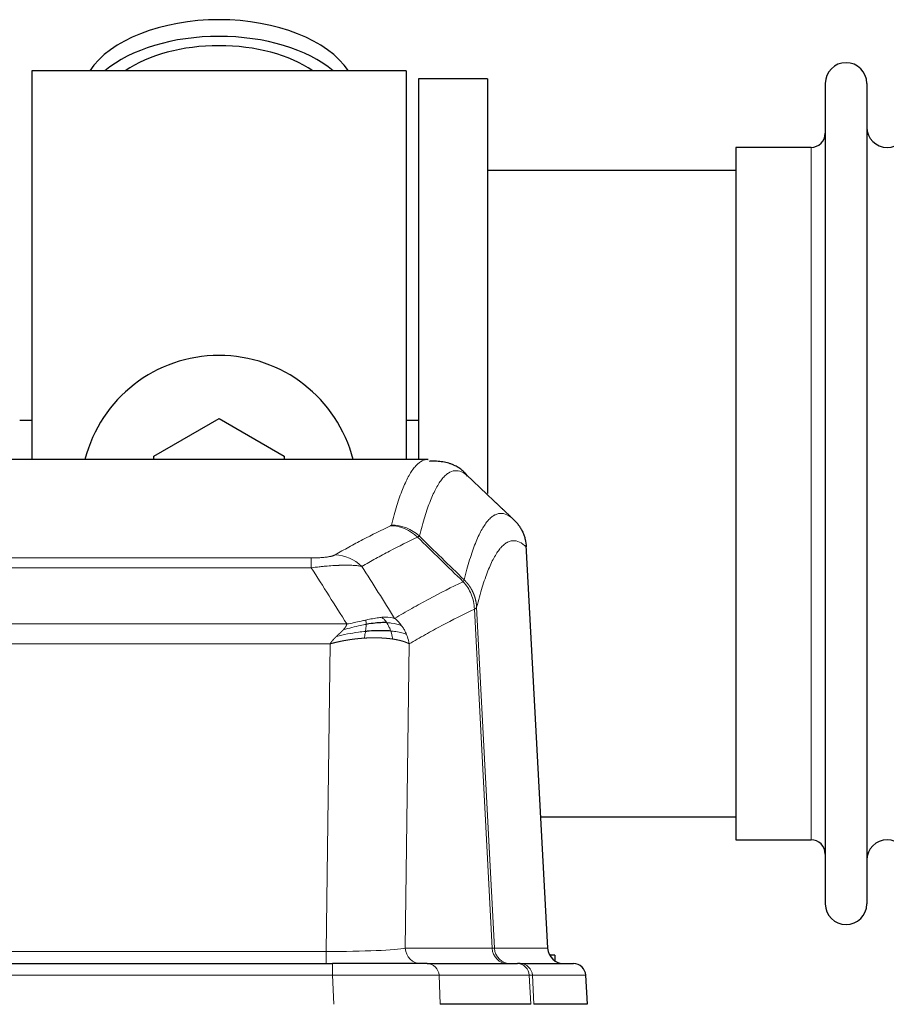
# Model space of a CAD drawing. Header units: inches. Extents: x 0 to 20790, y -12 to 14700.
# Tile 84 of 191: x 3133 to 3346, y 11969 to 12211. Entities that reach past the tile are written whole.
import ezdxf

# ---------------------------------------------------------------- set-up
doc = ezdxf.new("R2010")
doc.units = ezdxf.units.IN
doc.layers.add('1', color=7, linetype='Continuous', true_color=0xffffff)

msp = doc.modelspace()

# ---------------------------------------------------------------- linework, layer by layer
at = {"layer": '1', "color": 2, "linetype": 'Continuous', "lineweight": 25}
for p, q in [((3135.547, 12198.577), (3135.547, 12102.978)), ((3227.547, 12198.577), (3135.547, 12198.577)), ((3227.547, 12198.577), (3227.547, 12102.978)), ((3230.547, 12196.577), (3230.547, 12102.98)), ((3247.547, 12196.577), (3230.547, 12196.577)), ((3247.547, 12196.577), (3247.547, 12094.577)), ((3330.547, 12195.477), (3330.547, 11993.677)), ((3340.747, 12195.477), (3340.747, 11993.677)), ((3308.547, 12179.727), (3308.547, 12009.427)), ((3327.047, 12179.727), (3308.547, 12179.727)), ((3308.552, 12174.077), (3247.547, 12174.077)), ((3135.597, 12112.6), (3132.567, 12112.6)), ((3165.547, 12103.815), (3181.547, 12113.053)), ((3181.547, 12113.053), (3197.547, 12103.815)), ((3230.554, 12112.6), (3227.593, 12112.6)), ((3232.98, 12102.972), (2970.112, 12102.972)), ((3165.547, 12102.972), (3165.547, 12103.815)), ((3197.547, 12103.815), (3197.547, 12102.972)), ((3232.894, 12102.972), (3232.986, 12102.971)), ((3262.322, 11982.76), (3257.051, 12081.897)), ((3260.608, 12015.077), (3308.552, 12015.077)), ((3308.547, 12009.427), (3327.047, 12009.427)), ((3264.047, 11981.077), (3262.781, 11981.077)), ((3264.047, 11981.077), (3264.047, 11979.67)), ((2993.636, 11978.972), (3209.457, 11978.972)), ((3232.712, 11978.972), (3209.457, 11978.972)), ((3232.712, 11978.972), (3254.886, 11978.972)), ((3255.583, 11978.972), (3254.886, 11978.972)), ((3255.583, 11978.972), (3268.694, 11978.972)), ((3272.085, 11968.972), (3271.704, 11976.132)), ((3258.166, 11968.972), (3235.912, 11968.972)), ((3272.068, 11968.972), (3258.951, 11968.972))]:
    msp.add_line(p, q, dxfattribs=at)
at = {"layer": '1', "color": 110, "linetype": 'Continuous', "lineweight": 13}
for p, q in [((3327.047, 12179.727), (3327.047, 12009.427)), ((3262.31, 11982.763), (3257.062, 12081.458)), ((2998.875, 12078.765), (3204.218, 12078.765)), ((3204.218, 12076.349), (3204.218, 12078.765)), ((3204.218, 12076.349), (2998.875, 12076.349)), ((3248.663, 11982.763), (3244.311, 12066.155)), ((3244.867, 12066.632), (3249.244, 11982.763)), ((2990.144, 12062.519), (3212.949, 12062.519)), ((3208.836, 12057.62), (2994.257, 12057.62)), ((3207.868, 11981.937), (3208.836, 12057.62)), ((3228.268, 12057.61), (3227.311, 11982.763)), ((2995.225, 11981.937), (3207.868, 11981.937)), ((3207.868, 11978.972), (3207.868, 11981.937)), ((3227.311, 11982.763), (3248.663, 11982.763)), ((3249.244, 11982.763), (3262.31, 11982.763)), ((3209.457, 11978.972), (3209.457, 11976.129)), ((3209.457, 11976.129), (2993.636, 11976.129)), ((3209.75, 11968.972), (3209.457, 11976.129)), ((3257.793, 11976.129), (3235.619, 11976.129)), ((3235.619, 11976.129), (3235.912, 11968.972)), ((3258.166, 11968.972), (3257.793, 11976.129)), ((3258.577, 11976.129), (3258.951, 11968.972)), ((3271.688, 11976.129), (3258.577, 11976.129)), ((3272.068, 11968.972), (3271.688, 11976.129))]:
    msp.add_line(p, q, dxfattribs=at)
at = {"layer": '1', "color": 2, "linetype": 'Continuous', "lineweight": 25}
for centre, radius, start, end in [((3335.647, 12195.477), 5.1, 0, 180), ((3345.747, 12184.727), 5, 180, 0), ((3327.047, 12183.227), 3.5, 270, 0), ((3181.547, 12094.577), 34, 14.29875, 165.70125), ((3327.047, 12005.927), 3.5, 0, 90), ((3345.747, 12004.427), 5, 0, 180), ((3335.647, 11993.677), 5.1, 180, 0)]:
    msp.add_arc(centre, radius, start, end, dxfattribs=at)
for centre, major_axis, ratio, start_param, end_param in [((3181.547, 12191.647), (34, 0), 0.5735764, 0.3633693, 2.7782723), ((3181.547, 12187.551), (34, 0), 0.5735764, 0.6009523, 2.5406894), ((3181.547, 12187.551), (-30, 0), 0.5735764, 4.712389, 5.5877152), ((3181.547, 12187.551), (-30, 0), 0.5735764, 3.8370627, 4.712389), ((3266.302, 11982.972), (0, -4), 0.9993908, 4.7647489, 6.2831853), ((3268.694, 11975.972), (0, -3), 0.9993908, 1.6231562, 3.1415927)]:
    msp.add_ellipse(centre, major_axis=major_axis, ratio=ratio, start_param=start_param, end_param=end_param, dxfattribs=at)
at = {"layer": '1', "color": 110, "linetype": 'Continuous', "lineweight": 13}
for centre, major_axis, ratio, start_param, end_param in [((3223.726, 12076.755), (-4.281, 9.037), 0.9659395, 5.0815715, 5.8272089), ((3223.913, 12076.916), (-9.695, 2.45), 0.9931439, 4.2008878, 4.9582972), ((3210.065, 12069.609), (4.97, -8.677), 0.9635717, 1.8622888, 2.6052468), ((3207.947, 11982.972), (20.002, 0.052), 0.0517476, 4.708281, 6.0295934), ((3231.187, 11982.972), (0, 4), 0.9702957, 1.6231562, 3.1415927), ((3252.539, 11982.972), (0, -4), 0.9702957, 4.7647489, 6.2831853), ((3229.218, 11982.972), (-20.038, 0.208), 0.001459, 2.8976729, 3.1068244), ((3253.236, 11982.972), (0, -4), 0.9993908, 4.7647489, 6.2831853), ((3232.712, 11975.972), (0, -3), 0.9702957, 1.6231562, 3.1415927), ((3254.886, 11975.972), (0, -3), 0.9702957, 1.6231562, 3.1415927), ((3255.583, 11975.972), (0, -3), 0.9993908, 1.6231562, 3.1415927), ((3209.405, 11975.972), (27.018, 0.123), 0.0058026, 0.2445567, 1.5688664), ((3231.565, 11975.972), (27.029, 0.156), 0.000812, 0.0348973, 0.2440487)]:
    msp.add_ellipse(centre, major_axis=major_axis, ratio=ratio, start_param=start_param, end_param=end_param, dxfattribs=at)
for points, knots in [([(3223.913, 12086.851), (3224.351, 12088.59), (3225.241, 12091.787), (3226.162, 12094.421), (3226.864, 12096.186), (3227.1, 12096.739), (3227.576, 12097.775), (3227.816, 12098.258), (3228.541, 12099.602), (3229.032, 12100.356), (3229.656, 12101.123), (3229.781, 12101.268), (3230.032, 12101.539), (3230.411, 12101.92), (3230.793, 12102.222), (3231.564, 12102.719), (3232.177, 12102.943), (3232.8, 12102.972), (3232.894, 12102.972)], [0, 0, 0, 0, 0.1619105, 0.3238211, 0.3238211, 0.4047764, 0.4047764, 0.4857316, 0.4857316, 0.6476422, 0.6476422, 0.6881198, 0.6881198, 0.7285974, 0.8095527, 0.8095527, 0.9714633, 1, 1, 1, 1]), ([(3242.755, 12098.826), (3242.197, 12099.338), (3241.095, 12100.082), (3239.485, 12100.353), (3238.441, 12099.971), (3237.67, 12099.474), (3237.287, 12099.172), (3236.908, 12098.791), (3236.656, 12098.52), (3236.531, 12098.375), (3235.907, 12097.608), (3235.415, 12096.854), (3234.688, 12095.511), (3234.448, 12095.028), (3233.972, 12093.993), (3233.736, 12093.44), (3233.033, 12091.676), (3232.111, 12089.044), (3231.219, 12085.85), (3230.781, 12084.113)], [0, 0, 0, 0, 0.125, 0.25, 0.375, 0.375, 0.4375, 0.46875, 0.46875, 0.5, 0.5, 0.625, 0.625, 0.6875, 0.6875, 0.75, 0.75, 0.875, 1, 1, 1, 1]), ([(3241.778, 12073.398), (3241.834, 12073.62), (3241.889, 12073.841), (3242.001, 12074.277), (3242.17, 12074.925), (3242.565, 12076.387), (3242.909, 12077.559), (3243.602, 12079.793), (3244.543, 12082.481), (3246.001, 12085.638), (3247.005, 12087.16), (3247.579, 12087.853), (3247.643, 12087.928), (3247.771, 12088.072), (3247.964, 12088.283), (3248.415, 12088.725), (3248.807, 12089.023), (3249.135, 12089.225), (3249.201, 12089.263), (3249.333, 12089.335), (3249.531, 12089.435), (3249.996, 12089.622), (3250.399, 12089.701), (3251.211, 12089.747), (3252.308, 12089.517), (3253.436, 12088.703), (3254.007, 12088.149)], [0, 0, 0, 0, 0.015625, 0.015625, 0.03125, 0.0625, 0.125, 0.125, 0.25, 0.375, 0.5, 0.5, 0.515625, 0.515625, 0.53125, 0.5625, 0.625, 0.625, 0.640625, 0.640625, 0.65625, 0.6875, 0.75, 0.75, 0.875, 1, 1, 1, 1]), ([(3210.065, 12079.515), (3211.199, 12080.167), (3212.334, 12080.806), (3214.606, 12082.056), (3215.744, 12082.668), (3219.159, 12084.461), (3221.44, 12085.603), (3223.726, 12086.69)], [0, 0, 0, 0, 0.25, 0.25, 0.5, 0.5, 1, 1, 1, 1]), ([(3223.913, 12086.851), (3223.907, 12086.824), (3223.888, 12086.797), (3223.825, 12086.743), (3223.782, 12086.716), (3223.726, 12086.69)], [0, 0, 0, 0, 0.5, 0.5, 1, 1, 1, 1]), ([(3230.322, 12083.873), (3228.034, 12082.784), (3225.75, 12081.641), (3222.331, 12079.846), (3221.192, 12079.233), (3218.917, 12077.982), (3217.78, 12077.343), (3216.645, 12076.69)], [0, 0, 0, 0, 0.5, 0.5, 0.75, 0.75, 1, 1, 1, 1]), ([(3257.062, 12081.458), (3256.493, 12082.004), (3255.368, 12082.803), (3254.274, 12083.021), (3253.465, 12082.965), (3253.063, 12082.883), (3252.599, 12082.692), (3252.401, 12082.589), (3252.27, 12082.516), (3252.204, 12082.478), (3251.876, 12082.273), (3251.486, 12081.972), (3251.036, 12081.527), (3250.844, 12081.315), (3250.716, 12081.169), (3250.652, 12081.094), (3250.08, 12080.398), (3249.079, 12078.871), (3247.624, 12075.71), (3246.218, 12071.679), (3245.312, 12068.411), (3244.867, 12066.632)], [0, 0, 0, 0, 0.125, 0.25, 0.25, 0.3125, 0.34375, 0.359375, 0.359375, 0.375, 0.375, 0.4375, 0.46875, 0.484375, 0.484375, 0.5, 0.5, 0.625, 0.75, 0.875, 1, 1, 1, 1]), ([(3210.065, 12079.515), (3210.044, 12079.503), (3210.022, 12079.491), (3209.975, 12079.467), (3209.951, 12079.455), (3209.876, 12079.419), (3209.822, 12079.395), (3209.704, 12079.349), (3209.64, 12079.326), (3209.504, 12079.28), (3209.43, 12079.257), (3209.273, 12079.213), (3209.189, 12079.191), (3209.054, 12079.158), (3209.007, 12079.148), (3208.911, 12079.126), (3208.861, 12079.116), (3208.707, 12079.085), (3208.599, 12079.064), (3208.371, 12079.026), (3208.251, 12079.007), (3208.062, 12078.98), (3207.965, 12078.967), (3207.864, 12078.954), (3207.796, 12078.946), (3207.761, 12078.941), (3207.586, 12078.921), (3207.442, 12078.906), (3206.995, 12078.864), (3206.678, 12078.84), (3206.258, 12078.816), (3206.173, 12078.812), (3206, 12078.803), (3205.913, 12078.8), (3205.652, 12078.789), (3205.476, 12078.783), (3205.121, 12078.774), (3204.942, 12078.771), (3204.582, 12078.766), (3204.4, 12078.765), (3204.218, 12078.765)], [0, 0, 0, 0, 0.03125, 0.03125, 0.0625, 0.0625, 0.125, 0.125, 0.1875, 0.1875, 0.25, 0.25, 0.3125, 0.3125, 0.34375, 0.34375, 0.375, 0.375, 0.4375, 0.4375, 0.5, 0.5, 0.53125, 0.546875, 0.546875, 0.5625, 0.5625, 0.625, 0.625, 0.75, 0.75, 0.78125, 0.78125, 0.8125, 0.8125, 0.875, 0.875, 0.9375, 0.9375, 1, 1, 1, 1]), ([(3216.645, 12076.69), (3216.347, 12076.745), (3216.021, 12076.793), (3215.308, 12076.873), (3214.921, 12076.905), (3214.293, 12076.94), (3214.021, 12076.952), (3213.736, 12076.961), (3213.621, 12076.964), (3213.563, 12076.965), (3213.387, 12076.969), (3213.268, 12076.971), (3212.666, 12076.978), (3212.157, 12076.974), (3211.485, 12076.957), (3211.348, 12076.953), (3211.141, 12076.946), (3211.072, 12076.944), (3210.932, 12076.939), (3210.862, 12076.936), (3210.51, 12076.921), (3210.223, 12076.907), (3209.347, 12076.858), (3208.742, 12076.816), (3208.039, 12076.758), (3207.96, 12076.751), (3207.802, 12076.738), (3207.723, 12076.731), (3207.485, 12076.71), (3207.326, 12076.695), (3206.846, 12076.649), (3206.524, 12076.617), (3205.548, 12076.513), (3204.888, 12076.435), (3204.218, 12076.349)], [0, 0, 0, 0, 0.125, 0.125, 0.25, 0.25, 0.3125, 0.328125, 0.328125, 0.34375, 0.34375, 0.375, 0.375, 0.5, 0.5, 0.53125, 0.53125, 0.546875, 0.546875, 0.5625, 0.5625, 0.625, 0.625, 0.75, 0.75, 0.765625, 0.765625, 0.78125, 0.78125, 0.8125, 0.8125, 0.875, 0.875, 1, 1, 1, 1]), ([(3224.712, 12063.896), (3226.11, 12064.73), (3227.509, 12065.543), (3230.312, 12067.128), (3231.714, 12067.9), (3235.928, 12070.155), (3238.744, 12071.576), (3241.566, 12072.914)], [0, 0, 0, 0, 0.25, 0.25, 0.5, 0.5, 1, 1, 1, 1]), ([(3241.778, 12073.398), (3241.757, 12073.349), (3241.741, 12073.273), (3241.683, 12073.1), (3241.641, 12073.003), (3241.566, 12072.914)], [0, 0, 0, 0, 0.5, 0.5, 1, 1, 1, 1]), ([(3241.566, 12072.914), (3241.974, 12072.47), (3242.347, 12071.985), (3243.006, 12070.947), (3243.291, 12070.395), (3243.763, 12069.243), (3243.948, 12068.642), (3244.212, 12067.414), (3244.29, 12066.786), (3244.311, 12066.155)], [0, 0, 0, 0, 0.25, 0.25, 0.5, 0.5, 0.75, 0.75, 1, 1, 1, 1]), ([(3241.778, 12073.398), (3241.79, 12073.385), (3241.816, 12073.361), (3241.854, 12073.324), (3241.892, 12073.286), (3241.93, 12073.247), (3241.968, 12073.209), (3242.007, 12073.169), (3242.045, 12073.129), (3242.084, 12073.089), (3242.123, 12073.048), (3242.162, 12073.006), (3242.2, 12072.964), (3242.239, 12072.922), (3242.278, 12072.879), (3242.317, 12072.835), (3242.356, 12072.791), (3242.396, 12072.746), (3242.435, 12072.7), (3242.474, 12072.654), (3242.513, 12072.608), (3242.552, 12072.561), (3242.592, 12072.513), (3242.631, 12072.465), (3242.67, 12072.416), (3242.709, 12072.366), (3242.748, 12072.316), (3242.788, 12072.265), (3242.827, 12072.214), (3242.866, 12072.162), (3242.905, 12072.11), (3242.943, 12072.056), (3242.982, 12072.003), (3243.021, 12071.948), (3243.06, 12071.893), (3243.098, 12071.838), (3243.136, 12071.781), (3243.175, 12071.724), (3243.213, 12071.667), (3243.251, 12071.609), (3243.289, 12071.55), (3243.326, 12071.49), (3243.364, 12071.43), (3243.401, 12071.37), (3243.438, 12071.308), (3243.475, 12071.246), (3243.512, 12071.183), (3243.548, 12071.12), (3243.584, 12071.056), (3243.62, 12070.991), (3243.656, 12070.926), (3243.691, 12070.86), (3243.727, 12070.794), (3243.762, 12070.726), (3243.796, 12070.658), (3243.83, 12070.59), (3243.864, 12070.521), (3243.898, 12070.451), (3243.931, 12070.38), (3243.966, 12070.304), (3244.003, 12070.222), (3244.042, 12070.135), (3244.079, 12070.047), (3244.116, 12069.96), (3244.152, 12069.871), (3244.187, 12069.783), (3244.221, 12069.694), (3244.255, 12069.605), (3244.287, 12069.515), (3244.319, 12069.426), (3244.35, 12069.336), (3244.38, 12069.245), (3244.409, 12069.154), (3244.437, 12069.064), (3244.465, 12068.972), (3244.491, 12068.881), (3244.517, 12068.789), (3244.542, 12068.697), (3244.566, 12068.605), (3244.589, 12068.513), (3244.611, 12068.42), (3244.633, 12068.327), (3244.653, 12068.235), (3244.673, 12068.141), (3244.692, 12068.048), (3244.71, 12067.954), (3244.727, 12067.861), (3244.743, 12067.767), (3244.758, 12067.673), (3244.773, 12067.579), (3244.786, 12067.485), (3244.799, 12067.39), (3244.81, 12067.296), (3244.821, 12067.201), (3244.831, 12067.106), (3244.84, 12067.012), (3244.848, 12066.917), (3244.856, 12066.822), (3244.862, 12066.727), (3244.865, 12066.663), (3244.867, 12066.632)], [0, 0, 0, 0, 0.0069372, 0.0139334, 0.0209887, 0.028103, 0.0352764, 0.0425088, 0.0498003, 0.0571509, 0.0645605, 0.0720292, 0.0795569, 0.0871437, 0.0947896, 0.1024945, 0.1102584, 0.1180815, 0.1259636, 0.1339048, 0.141905, 0.1499643, 0.1580827, 0.1662601, 0.1744966, 0.1827922, 0.1911468, 0.1995605, 0.2080333, 0.2165651, 0.225156, 0.233806, 0.2425151, 0.2512832, 0.2601104, 0.2689967, 0.277942, 0.2869465, 0.29601, 0.3051325, 0.3143142, 0.3235549, 0.3328547, 0.3422136, 0.3516315, 0.3611085, 0.3706446, 0.3802398, 0.3898941, 0.3996074, 0.4093798, 0.4192113, 0.4291019, 0.4390515, 0.4490602, 0.459128, 0.4692549, 0.4794409, 0.4896859, 0.4999901, 0.5124905, 0.524991, 0.5374914, 0.5499918, 0.5624922, 0.5749926, 0.587493, 0.5999934, 0.6124937, 0.6249941, 0.6374944, 0.6499948, 0.6624951, 0.6749954, 0.6874957, 0.699996, 0.7124963, 0.7249966, 0.7374968, 0.7499971, 0.7624973, 0.7749976, 0.7874978, 0.799998, 0.8124982, 0.8249984, 0.8374986, 0.8499988, 0.8624989, 0.8749991, 0.8874992, 0.8999993, 0.9124995, 0.9249996, 0.9374997, 0.9499998, 0.9624998, 0.9749999, 0.9875, 1, 1, 1, 1]), ([(3244.311, 12066.155), (3241.625, 12064.88), (3238.945, 12063.53), (3234.935, 12061.394), (3233.599, 12060.663), (3230.931, 12059.164), (3229.599, 12058.396), (3228.268, 12057.61)], [0, 0, 0, 0, 0.5, 0.5, 0.75, 0.75, 1, 1, 1, 1]), ([(3244.867, 12066.632), (3244.867, 12066.63), (3244.865, 12066.626), (3244.862, 12066.615), (3244.855, 12066.598), (3244.843, 12066.575), (3244.825, 12066.545), (3244.796, 12066.508), (3244.754, 12066.464), (3244.71, 12066.426), (3244.672, 12066.396), (3244.647, 12066.377), (3244.62, 12066.358), (3244.594, 12066.339), (3244.566, 12066.321), (3244.538, 12066.302), (3244.51, 12066.283), (3244.482, 12066.265), (3244.453, 12066.246), (3244.425, 12066.228), (3244.396, 12066.209), (3244.368, 12066.191), (3244.339, 12066.173), (3244.32, 12066.161), (3244.311, 12066.155)], [0, 0, 0, 0, 0.0092499, 0.0337179, 0.073404, 0.128308, 0.1984299, 0.2837694, 0.3843264, 0.5001005, 0.5424888, 0.5838484, 0.6241794, 0.6634821, 0.7017567, 0.7390032, 0.7752221, 0.8104134, 0.8445775, 0.8777146, 0.909825, 0.9409091, 0.9709673, 1, 1, 1, 1]), ([(3217.567, 12063.462), (3217.207, 12063.382), (3216.839, 12063.299), (3215.346, 12062.964), (3214.17, 12062.707), (3212.949, 12062.519)], [0, 0, 0, 0, 0.25, 0.25, 1, 1, 1, 1]), ([(3221.536, 12064.157), (3221.387, 12064.145), (3221.236, 12064.129), (3220.621, 12064.058), (3220.142, 12063.983), (3219.148, 12063.802), (3218.633, 12063.695), (3217.926, 12063.541), (3217.747, 12063.502), (3217.567, 12063.462)], [0, 0, 0, 0, 0.125, 0.125, 0.5, 0.5, 0.875, 0.875, 1, 1, 1, 1]), ([(3217.717, 12062.429), (3217.719, 12062.553), (3217.717, 12062.669), (3217.704, 12062.934), (3217.688, 12063.071), (3217.64, 12063.301), (3217.608, 12063.393), (3217.567, 12063.462)], [0, 0, 0, 0, 0.25, 0.25, 0.625, 0.625, 1, 1, 1, 1]), ([(3224.712, 12063.896), (3224.019, 12064.121), (3223.253, 12064.214), (3222.126, 12064.199), (3221.835, 12064.183), (3221.536, 12064.157)], [0, 0, 0, 0, 0.75, 0.75, 1, 1, 1, 1]), ([(3222.761, 12062.835), (3222.662, 12062.985), (3222.561, 12063.127), (3222.304, 12063.455), (3222.146, 12063.629), (3221.836, 12063.93), (3221.683, 12064.056), (3221.536, 12064.157)], [0, 0, 0, 0, 0.25, 0.25, 0.625, 0.625, 1, 1, 1, 1]), ([(3223.747, 12060.772), (3223.716, 12060.863), (3223.683, 12060.954), (3223.549, 12061.318), (3223.436, 12061.59), (3223.187, 12062.115), (3223.05, 12062.368), (3222.859, 12062.683), (3222.81, 12062.76), (3222.761, 12062.835)], [0, 0, 0, 0, 0.125, 0.125, 0.5, 0.5, 0.875, 0.875, 1, 1, 1, 1]), ([(3226.419, 12062.089), (3225.72, 12062.42), (3224.85, 12062.645), (3223.489, 12062.796), (3223.132, 12062.822), (3222.761, 12062.835)], [0, 0, 0, 0, 0.75, 0.75, 1, 1, 1, 1]), ([(3226.419, 12062.089), (3226.296, 12062.255), (3226.168, 12062.418), (3225.836, 12062.815), (3225.625, 12063.045), (3225.183, 12063.485), (3224.952, 12063.696), (3224.712, 12063.896)], [0, 0, 0, 0, 0.25, 0.25, 0.625, 0.625, 1, 1, 1, 1]), ([(3210.407, 12059.457), (3210.421, 12059.47), (3210.45, 12059.498), (3210.491, 12059.538), (3210.532, 12059.577), (3210.571, 12059.615), (3210.61, 12059.652), (3210.647, 12059.687), (3210.683, 12059.722), (3210.719, 12059.756), (3210.753, 12059.788), (3210.786, 12059.82), (3210.818, 12059.85), (3210.849, 12059.88), (3210.879, 12059.908), (3210.908, 12059.935), (3210.936, 12059.962), (3210.963, 12059.987), (3210.989, 12060.011), (3211.013, 12060.034), (3211.037, 12060.057), (3211.06, 12060.078), (3211.081, 12060.098), (3211.102, 12060.117), (3211.121, 12060.135), (3211.139, 12060.152), (3211.157, 12060.168), (3211.173, 12060.184), (3211.188, 12060.198), (3211.202, 12060.211), (3211.216, 12060.223), (3211.228, 12060.234), (3211.239, 12060.245), (3211.249, 12060.254), (3211.258, 12060.262), (3211.265, 12060.269), (3211.272, 12060.276), (3211.278, 12060.281), (3211.283, 12060.285), (3211.295, 12060.297), (3211.316, 12060.317), (3211.345, 12060.344), (3211.373, 12060.372), (3211.402, 12060.399), (3211.43, 12060.425), (3211.457, 12060.452), (3211.485, 12060.478), (3211.512, 12060.504), (3211.538, 12060.53), (3211.565, 12060.555), (3211.591, 12060.58), (3211.616, 12060.605), (3211.642, 12060.63), (3211.667, 12060.655), (3211.691, 12060.679), (3211.716, 12060.703), (3211.74, 12060.727), (3211.763, 12060.75), (3211.787, 12060.773), (3211.81, 12060.796), (3211.832, 12060.819), (3211.855, 12060.842), (3211.877, 12060.864), (3211.898, 12060.886), (3211.92, 12060.908), (3211.941, 12060.93), (3211.961, 12060.951), (3211.982, 12060.972), (3212.002, 12060.993), (3212.021, 12061.014), (3212.041, 12061.034), (3212.06, 12061.055), (3212.072, 12061.068), (3212.078, 12061.075)], [0, 0, 0, 0, 0.0247661, 0.0489206, 0.0724636, 0.0953949, 0.1177147, 0.1394229, 0.1605195, 0.1810045, 0.2008779, 0.2201398, 0.23879, 0.2568287, 0.2742558, 0.2910713, 0.3072753, 0.3228676, 0.3378484, 0.3522176, 0.3659752, 0.3791212, 0.3916556, 0.4035785, 0.4148897, 0.4255894, 0.4356775, 0.445154, 0.454019, 0.4622723, 0.4699141, 0.4769443, 0.4833629, 0.48917, 0.4943654, 0.4989493, 0.5029216, 0.5062824, 0.5090316, 0.5111692, 0.5284651, 0.5456049, 0.5625886, 0.5794163, 0.5960881, 0.612604, 0.6289642, 0.6451687, 0.6612176, 0.6771111, 0.6928491, 0.7084319, 0.7238594, 0.7391318, 0.7542492, 0.7692118, 0.7840195, 0.7986726, 0.8131712, 0.8275153, 0.8417051, 0.8557408, 0.8696224, 0.8833501, 0.8969241, 0.9103445, 0.9236114, 0.936725, 0.9496856, 0.9624932, 0.975148, 0.9876502, 1, 1, 1, 1]), ([(3217.549, 12060.687), (3216.971, 12060.634), (3216.383, 12060.568), (3214.009, 12060.255), (3212.18, 12059.908), (3210.407, 12059.457)], [0, 0, 0, 0, 0.25, 0.25, 1, 1, 1, 1]), ([(3212.078, 12061.075), (3212.086, 12061.083), (3212.102, 12061.101), (3212.126, 12061.126), (3212.149, 12061.152), (3212.172, 12061.178), (3212.195, 12061.203), (3212.217, 12061.228), (3212.239, 12061.253), (3212.261, 12061.278), (3212.282, 12061.303), (3212.303, 12061.328), (3212.324, 12061.352), (3212.344, 12061.377), (3212.364, 12061.401), (3212.384, 12061.425), (3212.403, 12061.449), (3212.422, 12061.473), (3212.441, 12061.497), (3212.459, 12061.521), (3212.477, 12061.545), (3212.495, 12061.568), (3212.512, 12061.591), (3212.529, 12061.615), (3212.546, 12061.638), (3212.562, 12061.661), (3212.578, 12061.684), (3212.594, 12061.706), (3212.609, 12061.729), (3212.624, 12061.751), (3212.639, 12061.774), (3212.653, 12061.796), (3212.667, 12061.818), (3212.681, 12061.84), (3212.694, 12061.862), (3212.707, 12061.884), (3212.72, 12061.905), (3212.732, 12061.927), (3212.744, 12061.948), (3212.756, 12061.97), (3212.767, 12061.991), (3212.778, 12062.012), (3212.789, 12062.033), (3212.8, 12062.054), (3212.81, 12062.074), (3212.819, 12062.095), (3212.829, 12062.115), (3212.838, 12062.136), (3212.846, 12062.156), (3212.855, 12062.176), (3212.863, 12062.196), (3212.871, 12062.216), (3212.878, 12062.236), (3212.885, 12062.255), (3212.892, 12062.275), (3212.898, 12062.294), (3212.904, 12062.314), (3212.91, 12062.333), (3212.916, 12062.352), (3212.921, 12062.371), (3212.925, 12062.39), (3212.93, 12062.408), (3212.934, 12062.427), (3212.938, 12062.446), (3212.941, 12062.464), (3212.944, 12062.482), (3212.947, 12062.501), (3212.948, 12062.513), (3212.949, 12062.519)], [0, 0, 0, 0, 0.0185022, 0.0368847, 0.0551481, 0.073293, 0.0913199, 0.1092294, 0.1270222, 0.1446988, 0.1622598, 0.1797059, 0.1970378, 0.2142561, 0.2313614, 0.2483544, 0.265236, 0.2820066, 0.2986672, 0.3152184, 0.331661, 0.3479958, 0.3642235, 0.380345, 0.3963611, 0.4122725, 0.4280803, 0.4437851, 0.459388, 0.4748898, 0.4902915, 0.5055939, 0.5207981, 0.535905, 0.5509156, 0.565831, 0.5806521, 0.5953801, 0.6100159, 0.6245607, 0.6390157, 0.6533819, 0.6676604, 0.6818526, 0.6959596, 0.7099825, 0.7239227, 0.7377815, 0.75156, 0.7652597, 0.7788818, 0.7924277, 0.8058989, 0.8192966, 0.8326224, 0.8458776, 0.8590638, 0.8721825, 0.8852351, 0.8982233, 0.9111485, 0.9240124, 0.9368166, 0.9495628, 0.9622525, 0.9748874, 0.9874694, 1, 1, 1, 1]), ([(3217.717, 12062.429), (3217.26, 12062.351), (3216.796, 12062.263), (3214.925, 12061.873), (3213.489, 12061.497), (3212.078, 12061.075)], [0, 0, 0, 0, 0.25, 0.25, 1, 1, 1, 1]), ([(3217.234, 12059.037), (3217.267, 12059.199), (3217.306, 12059.385), (3217.388, 12059.787), (3217.431, 12060.004), (3217.499, 12060.379), (3217.524, 12060.533), (3217.549, 12060.687)], [0, 0, 0, 0, 0.375, 0.375, 0.75, 0.75, 1, 1, 1, 1]), ([(3217.549, 12060.687), (3217.561, 12060.765), (3217.572, 12060.842), (3217.617, 12061.152), (3217.646, 12061.384), (3217.69, 12061.828), (3217.705, 12062.041), (3217.715, 12062.303), (3217.717, 12062.367), (3217.717, 12062.429)], [0, 0, 0, 0, 0.125, 0.125, 0.5, 0.5, 0.875, 0.875, 1, 1, 1, 1]), ([(3224.237, 12058.811), (3224.165, 12059.212), (3224.066, 12059.705), (3223.864, 12060.411), (3223.808, 12060.591), (3223.747, 12060.772)], [0, 0, 0, 0, 0.75, 0.75, 1, 1, 1, 1]), ([(3227.629, 12059.949), (3227.017, 12060.234), (3226.121, 12060.474), (3224.591, 12060.691), (3224.181, 12060.736), (3223.747, 12060.772)], [0, 0, 0, 0, 0.75, 0.75, 1, 1, 1, 1]), ([(3227.629, 12059.949), (3227.59, 12060.043), (3227.55, 12060.137), (3227.382, 12060.51), (3227.243, 12060.784), (3226.94, 12061.321), (3226.776, 12061.583), (3226.54, 12061.922), (3226.48, 12062.006), (3226.419, 12062.089)], [0, 0, 0, 0, 0.125, 0.125, 0.5, 0.5, 0.875, 0.875, 1, 1, 1, 1]), ([(3208.836, 12057.62), (3208.842, 12057.629), (3208.852, 12057.646), (3208.869, 12057.671), (3208.885, 12057.697), (3208.902, 12057.723), (3208.92, 12057.75), (3208.938, 12057.776), (3208.956, 12057.803), (3208.974, 12057.83), (3208.993, 12057.857), (3209.013, 12057.885), (3209.033, 12057.913), (3209.053, 12057.941), (3209.073, 12057.969), (3209.094, 12057.997), (3209.116, 12058.026), (3209.138, 12058.055), (3209.16, 12058.084), (3209.182, 12058.113), (3209.205, 12058.143), (3209.229, 12058.173), (3209.252, 12058.203), (3209.276, 12058.233), (3209.301, 12058.263), (3209.326, 12058.294), (3209.351, 12058.325), (3209.377, 12058.356), (3209.403, 12058.387), (3209.43, 12058.419), (3209.456, 12058.451), (3209.484, 12058.483), (3209.511, 12058.515), (3209.539, 12058.547), (3209.568, 12058.58), (3209.597, 12058.612), (3209.626, 12058.645), (3209.656, 12058.679), (3209.686, 12058.712), (3209.716, 12058.746), (3209.747, 12058.779), (3209.778, 12058.813), (3209.81, 12058.848), (3209.842, 12058.882), (3209.874, 12058.916), (3209.907, 12058.951), (3209.94, 12058.986), (3209.974, 12059.021), (3210.008, 12059.057), (3210.042, 12059.092), (3210.077, 12059.128), (3210.112, 12059.164), (3210.147, 12059.2), (3210.183, 12059.236), (3210.22, 12059.272), (3210.256, 12059.309), (3210.294, 12059.346), (3210.331, 12059.382), (3210.369, 12059.42), (3210.394, 12059.444), (3210.407, 12059.457)], [0, 0, 0, 0, 0.0121901, 0.0245516, 0.0370849, 0.0497905, 0.0626689, 0.0757204, 0.0889455, 0.1023447, 0.1159182, 0.1296666, 0.14359, 0.1576889, 0.1719636, 0.1864145, 0.2010418, 0.2158458, 0.2308268, 0.2459852, 0.261321, 0.2768347, 0.2925265, 0.3083966, 0.3244452, 0.3406727, 0.357079, 0.3736646, 0.3904296, 0.4073742, 0.4244986, 0.4418029, 0.4592875, 0.4769523, 0.4947976, 0.5128236, 0.5310305, 0.5494183, 0.5679872, 0.5867374, 0.605669, 0.6247822, 0.644077, 0.6635537, 0.6832123, 0.7030529, 0.7230758, 0.7432809, 0.7636685, 0.7842385, 0.8049912, 0.8259267, 0.8470449, 0.8683461, 0.8898303, 0.9114976, 0.9333482, 0.955382, 0.9775993, 1, 1, 1, 1]), ([(3217.234, 12059.037), (3217.212, 12059.035), (3217.169, 12059.033), (3217.104, 12059.028), (3217.039, 12059.024), (3216.974, 12059.019), (3216.909, 12059.015), (3216.844, 12059.01), (3216.779, 12059.005), (3216.714, 12059), (3216.648, 12058.995), (3216.583, 12058.99), (3216.518, 12058.985), (3216.453, 12058.98), (3216.388, 12058.974), (3216.323, 12058.969), (3216.257, 12058.963), (3216.192, 12058.957), (3216.127, 12058.952), (3216.062, 12058.946), (3215.996, 12058.94), (3215.931, 12058.933), (3215.866, 12058.927), (3215.801, 12058.921), (3215.735, 12058.914), (3215.67, 12058.908), (3215.605, 12058.901), (3215.54, 12058.894), (3215.474, 12058.887), (3215.409, 12058.88), (3215.344, 12058.873), (3215.279, 12058.866), (3215.214, 12058.859), (3215.148, 12058.851), (3215.083, 12058.844), (3215.018, 12058.836), (3214.953, 12058.828), (3214.888, 12058.821), (3214.823, 12058.813), (3214.758, 12058.805), (3214.692, 12058.797), (3214.627, 12058.788), (3214.562, 12058.78), (3214.497, 12058.772), (3214.432, 12058.763), (3214.367, 12058.754), (3214.302, 12058.746), (3214.237, 12058.737), (3214.172, 12058.728), (3214.108, 12058.719), (3214.043, 12058.71), (3213.978, 12058.701), (3213.913, 12058.691), (3213.848, 12058.682), (3213.783, 12058.672), (3213.719, 12058.663), (3213.654, 12058.653), (3213.589, 12058.643), (3213.525, 12058.633), (3213.46, 12058.623), (3213.396, 12058.613), (3213.331, 12058.603), (3213.267, 12058.593), (3213.202, 12058.582), (3213.138, 12058.572), (3213.073, 12058.561), (3213.009, 12058.55), (3212.945, 12058.539), (3212.881, 12058.529), (3212.816, 12058.518), (3212.752, 12058.506), (3212.688, 12058.495), (3212.624, 12058.484), (3212.56, 12058.473), (3212.496, 12058.461), (3212.432, 12058.449), (3212.369, 12058.438), (3212.305, 12058.426), (3212.241, 12058.414), (3212.177, 12058.402), (3212.114, 12058.39), (3212.05, 12058.378), (3211.987, 12058.366), (3211.923, 12058.353), (3211.86, 12058.341), (3211.796, 12058.328), (3211.733, 12058.316), (3211.67, 12058.303), (3211.607, 12058.29), (3211.543, 12058.277), (3211.48, 12058.264), (3211.417, 12058.251), (3211.354, 12058.238), (3211.292, 12058.225), (3211.229, 12058.211), (3211.166, 12058.198), (3211.103, 12058.184), (3211.041, 12058.171), (3210.978, 12058.157), (3210.916, 12058.143), (3210.853, 12058.129), (3210.791, 12058.115), (3210.729, 12058.101), (3210.666, 12058.087), (3210.604, 12058.073), (3210.542, 12058.058), (3210.48, 12058.044), (3210.418, 12058.029), (3210.357, 12058.015), (3210.295, 12058), (3210.233, 12057.985), (3210.171, 12057.97), (3210.11, 12057.955), (3210.048, 12057.94), (3209.987, 12057.925), (3209.926, 12057.91), (3209.865, 12057.894), (3209.803, 12057.879), (3209.742, 12057.863), (3209.681, 12057.848), (3209.62, 12057.832), (3209.56, 12057.816), (3209.499, 12057.8), (3209.438, 12057.785), (3209.378, 12057.768), (3209.317, 12057.752), (3209.257, 12057.736), (3209.196, 12057.72), (3209.136, 12057.703), (3209.076, 12057.687), (3209.016, 12057.67), (3208.956, 12057.654), (3208.896, 12057.637), (3208.856, 12057.626), (3208.836, 12057.62)], [0, 0, 0, 0, 0.0081592, 0.0163092, 0.0244501, 0.0325819, 0.0407045, 0.0488181, 0.0569225, 0.0650178, 0.0731041, 0.0811812, 0.0892493, 0.0973083, 0.1053581, 0.113399, 0.1214307, 0.1294534, 0.137467, 0.1454716, 0.1534671, 0.1614536, 0.169431, 0.1773994, 0.1853588, 0.1933091, 0.2012504, 0.2091827, 0.217106, 0.2250203, 0.2329256, 0.2408219, 0.2487092, 0.2565875, 0.2644568, 0.2723172, 0.2801686, 0.288011, 0.2958444, 0.303669, 0.3114845, 0.3192911, 0.3270888, 0.3348775, 0.3426574, 0.3504282, 0.3581902, 0.3659433, 0.3736874, 0.3814227, 0.389149, 0.3968665, 0.4045751, 0.4122748, 0.4199656, 0.4276476, 0.4353206, 0.4429849, 0.4506403, 0.4582868, 0.4659245, 0.4735534, 0.4811734, 0.4887846, 0.496387, 0.5039805, 0.5115653, 0.5191413, 0.5267084, 0.5342668, 0.5418164, 0.5493572, 0.5568893, 0.5644125, 0.5719271, 0.5794328, 0.5869298, 0.5944181, 0.6018976, 0.6093684, 0.6168305, 0.6242839, 0.6317285, 0.6391644, 0.6465917, 0.6540102, 0.6614201, 0.6688212, 0.6762137, 0.6835975, 0.6909727, 0.6983392, 0.705697, 0.7130462, 0.7203868, 0.7277187, 0.735042, 0.7423567, 0.7496628, 0.7569603, 0.7642491, 0.7715294, 0.7788011, 0.7860642, 0.7933187, 0.8005646, 0.807802, 0.8150309, 0.8222512, 0.8294629, 0.8366661, 0.8438608, 0.851047, 0.8582246, 0.8653938, 0.8725544, 0.8797065, 0.8868502, 0.8939854, 0.9011121, 0.9082303, 0.9153401, 0.9224414, 0.9295343, 0.9366187, 0.9436947, 0.9507623, 0.9578214, 0.9648722, 0.9719145, 0.9789485, 0.985974, 0.9929912, 1, 1, 1, 1]), ([(3224.237, 12058.811), (3224.222, 12058.813), (3224.193, 12058.818), (3224.148, 12058.824), (3224.104, 12058.83), (3224.06, 12058.837), (3224.015, 12058.843), (3223.971, 12058.849), (3223.926, 12058.855), (3223.881, 12058.861), (3223.836, 12058.867), (3223.791, 12058.873), (3223.746, 12058.878), (3223.701, 12058.884), (3223.655, 12058.89), (3223.61, 12058.895), (3223.564, 12058.901), (3223.519, 12058.906), (3223.473, 12058.911), (3223.427, 12058.917), (3223.381, 12058.922), (3223.335, 12058.927), (3223.289, 12058.932), (3223.243, 12058.937), (3223.197, 12058.942), (3223.151, 12058.947), (3223.104, 12058.951), (3223.058, 12058.956), (3223.011, 12058.961), (3222.965, 12058.965), (3222.918, 12058.97), (3222.871, 12058.974), (3222.824, 12058.978), (3222.777, 12058.983), (3222.73, 12058.987), (3222.683, 12058.991), (3222.636, 12058.995), (3222.589, 12058.999), (3222.542, 12059.003), (3222.494, 12059.007), (3222.447, 12059.011), (3222.4, 12059.014), (3222.352, 12059.018), (3222.305, 12059.022), (3222.257, 12059.025), (3222.209, 12059.029), (3222.161, 12059.032), (3222.114, 12059.035), (3222.066, 12059.039), (3222.018, 12059.042), (3221.97, 12059.045), (3221.922, 12059.048), (3221.874, 12059.051), (3221.826, 12059.054), (3221.778, 12059.057), (3221.729, 12059.059), (3221.681, 12059.062), (3221.633, 12059.065), (3221.585, 12059.067), (3221.536, 12059.07), (3221.488, 12059.072), (3221.439, 12059.075), (3221.391, 12059.077), (3221.342, 12059.079), (3221.294, 12059.081), (3221.245, 12059.083), (3221.196, 12059.085), (3221.148, 12059.087), (3221.099, 12059.089), (3221.05, 12059.091), (3221.002, 12059.093), (3220.953, 12059.094), (3220.904, 12059.096), (3220.855, 12059.098), (3220.806, 12059.099), (3220.757, 12059.1), (3220.708, 12059.102), (3220.66, 12059.103), (3220.611, 12059.104), (3220.562, 12059.105), (3220.513, 12059.107), (3220.464, 12059.108), (3220.415, 12059.109), (3220.365, 12059.109), (3220.316, 12059.11), (3220.267, 12059.111), (3220.218, 12059.112), (3220.169, 12059.112), (3220.12, 12059.113), (3220.071, 12059.113), (3220.022, 12059.114), (3219.973, 12059.114), (3219.923, 12059.115), (3219.874, 12059.115), (3219.825, 12059.115), (3219.776, 12059.115), (3219.727, 12059.115), (3219.678, 12059.115), (3219.628, 12059.115), (3219.579, 12059.115), (3219.53, 12059.115), (3219.481, 12059.115), (3219.432, 12059.114), (3219.382, 12059.114), (3219.333, 12059.113), (3219.284, 12059.113), (3219.235, 12059.112), (3219.186, 12059.112), (3219.137, 12059.111), (3219.087, 12059.11), (3219.038, 12059.109), (3218.989, 12059.109), (3218.94, 12059.108), (3218.891, 12059.107), (3218.842, 12059.105), (3218.793, 12059.104), (3218.744, 12059.103), (3218.695, 12059.102), (3218.646, 12059.101), (3218.597, 12059.099), (3218.548, 12059.098), (3218.499, 12059.096), (3218.45, 12059.095), (3218.401, 12059.093), (3218.352, 12059.091), (3218.303, 12059.09), (3218.254, 12059.088), (3218.205, 12059.086), (3218.156, 12059.084), (3218.108, 12059.082), (3218.059, 12059.08), (3218.01, 12059.078), (3217.961, 12059.076), (3217.913, 12059.074), (3217.864, 12059.071), (3217.815, 12059.069), (3217.767, 12059.067), (3217.718, 12059.064), (3217.669, 12059.062), (3217.621, 12059.059), (3217.572, 12059.057), (3217.524, 12059.054), (3217.476, 12059.051), (3217.427, 12059.048), (3217.379, 12059.046), (3217.331, 12059.043), (3217.282, 12059.04), (3217.25, 12059.038), (3217.234, 12059.037)], [0, 0, 0, 0, 0.0076941, 0.0153765, 0.0230472, 0.0307061, 0.0383534, 0.045989, 0.0536129, 0.061225, 0.0688255, 0.0764143, 0.0839914, 0.0915567, 0.0991104, 0.1066524, 0.1141827, 0.1217013, 0.1292082, 0.1367034, 0.1441869, 0.1516588, 0.1591189, 0.1665674, 0.1740041, 0.1814292, 0.1888426, 0.1962444, 0.2036344, 0.2110128, 0.2183794, 0.2257344, 0.2330778, 0.2404094, 0.2477294, 0.2550377, 0.2623343, 0.2696193, 0.2768926, 0.2841542, 0.2914041, 0.2986424, 0.305869, 0.313084, 0.3202872, 0.3274789, 0.3346588, 0.3418271, 0.3489838, 0.3561287, 0.3632621, 0.3703837, 0.3774937, 0.3845921, 0.3916788, 0.3987539, 0.4058173, 0.412869, 0.4199092, 0.4269376, 0.4339544, 0.4409596, 0.4479532, 0.454935, 0.4619053, 0.4688639, 0.4758109, 0.4827462, 0.4896699, 0.496582, 0.5034825, 0.5103713, 0.5172485, 0.524114, 0.5309679, 0.5378102, 0.5446409, 0.55146, 0.5582674, 0.5650632, 0.5718474, 0.57862, 0.5853809, 0.5921303, 0.598868, 0.6055941, 0.6123087, 0.6190116, 0.6257029, 0.6323825, 0.6390506, 0.6457071, 0.652352, 0.6589853, 0.665607, 0.672217, 0.6788155, 0.6854024, 0.6919777, 0.6985414, 0.7050935, 0.7116341, 0.718163, 0.7246804, 0.7311862, 0.7376804, 0.744163, 0.750634, 0.7570935, 0.7635413, 0.7699776, 0.7764024, 0.7828155, 0.7892171, 0.7956072, 0.8019856, 0.8083525, 0.8147079, 0.8210516, 0.8273839, 0.8337045, 0.8400136, 0.8463112, 0.8525972, 0.8588716, 0.8651345, 0.8713859, 0.8776257, 0.8838539, 0.8900706, 0.8962758, 0.9024695, 0.9086516, 0.9148221, 0.9209812, 0.9271287, 0.9332646, 0.9393891, 0.945502, 0.9516034, 0.9576933, 0.9637717, 0.9698385, 0.9758938, 0.9819376, 0.9879699, 0.9939907, 1, 1, 1, 1]), ([(3228.268, 12057.61), (3228.262, 12057.614), (3228.251, 12057.621), (3228.233, 12057.633), (3228.214, 12057.644), (3228.196, 12057.655), (3228.177, 12057.666), (3228.159, 12057.678), (3228.14, 12057.689), (3228.12, 12057.7), (3228.101, 12057.711), (3228.082, 12057.722), (3228.062, 12057.732), (3228.042, 12057.743), (3228.022, 12057.754), (3228.002, 12057.765), (3227.982, 12057.775), (3227.962, 12057.786), (3227.941, 12057.797), (3227.921, 12057.807), (3227.9, 12057.817), (3227.879, 12057.828), (3227.858, 12057.838), (3227.836, 12057.848), (3227.815, 12057.859), (3227.794, 12057.869), (3227.772, 12057.879), (3227.75, 12057.889), (3227.728, 12057.899), (3227.706, 12057.909), (3227.684, 12057.919), (3227.662, 12057.928), (3227.64, 12057.938), (3227.617, 12057.948), (3227.595, 12057.957), (3227.572, 12057.967), (3227.55, 12057.977), (3227.527, 12057.986), (3227.504, 12057.995), (3227.481, 12058.005), (3227.458, 12058.014), (3227.434, 12058.023), (3227.411, 12058.032), (3227.388, 12058.042), (3227.364, 12058.051), (3227.341, 12058.06), (3227.317, 12058.069), (3227.293, 12058.078), (3227.27, 12058.086), (3227.246, 12058.095), (3227.222, 12058.104), (3227.198, 12058.113), (3227.174, 12058.121), (3227.15, 12058.13), (3227.125, 12058.138), (3227.101, 12058.147), (3227.077, 12058.155), (3227.052, 12058.164), (3227.028, 12058.172), (3227.004, 12058.18), (3226.979, 12058.188), (3226.955, 12058.197), (3226.93, 12058.205), (3226.905, 12058.213), (3226.881, 12058.221), (3226.856, 12058.229), (3226.831, 12058.236), (3226.806, 12058.244), (3226.782, 12058.252), (3226.757, 12058.26), (3226.732, 12058.267), (3226.707, 12058.275), (3226.682, 12058.283), (3226.657, 12058.29), (3226.632, 12058.298), (3226.607, 12058.305), (3226.582, 12058.312), (3226.557, 12058.32), (3226.532, 12058.327), (3226.507, 12058.334), (3226.482, 12058.341), (3226.457, 12058.348), (3226.432, 12058.355), (3226.407, 12058.362), (3226.382, 12058.369), (3226.356, 12058.376), (3226.331, 12058.383), (3226.306, 12058.39), (3226.281, 12058.396), (3226.256, 12058.403), (3226.231, 12058.41), (3226.206, 12058.416), (3226.181, 12058.423), (3226.156, 12058.429), (3226.131, 12058.436), (3226.106, 12058.442), (3226.081, 12058.448), (3226.056, 12058.455), (3226.031, 12058.461), (3226.006, 12058.467), (3225.981, 12058.473), (3225.957, 12058.479), (3225.932, 12058.485), (3225.907, 12058.491), (3225.882, 12058.497), (3225.858, 12058.503), (3225.833, 12058.509), (3225.808, 12058.514), (3225.784, 12058.52), (3225.759, 12058.526), (3225.734, 12058.532), (3225.71, 12058.537), (3225.686, 12058.543), (3225.661, 12058.548), (3225.637, 12058.554), (3225.613, 12058.559), (3225.588, 12058.564), (3225.564, 12058.57), (3225.54, 12058.575), (3225.516, 12058.58), (3225.492, 12058.585), (3225.468, 12058.59), (3225.444, 12058.595), (3225.42, 12058.6), (3225.396, 12058.605), (3225.373, 12058.61), (3225.349, 12058.615), (3225.325, 12058.62), (3225.302, 12058.625), (3225.278, 12058.63), (3225.255, 12058.634), (3225.232, 12058.639), (3225.208, 12058.644), (3225.185, 12058.648), (3225.162, 12058.653), (3225.139, 12058.657), (3225.116, 12058.662), (3225.093, 12058.666), (3225.07, 12058.67), (3225.048, 12058.675), (3225.025, 12058.679), (3225.002, 12058.683), (3224.98, 12058.687), (3224.958, 12058.692), (3224.935, 12058.696), (3224.913, 12058.7), (3224.891, 12058.704), (3224.869, 12058.708), (3224.847, 12058.712), (3224.825, 12058.716), (3224.803, 12058.719), (3224.782, 12058.723), (3224.76, 12058.727), (3224.739, 12058.731), (3224.717, 12058.734), (3224.696, 12058.738), (3224.675, 12058.742), (3224.654, 12058.745), (3224.633, 12058.749), (3224.612, 12058.752), (3224.591, 12058.756), (3224.571, 12058.759), (3224.55, 12058.763), (3224.53, 12058.766), (3224.509, 12058.769), (3224.489, 12058.772), (3224.469, 12058.776), (3224.449, 12058.779), (3224.429, 12058.782), (3224.409, 12058.785), (3224.39, 12058.788), (3224.37, 12058.791), (3224.351, 12058.794), (3224.332, 12058.797), (3224.312, 12058.8), (3224.293, 12058.803), (3224.274, 12058.806), (3224.255, 12058.809), (3224.243, 12058.81), (3224.237, 12058.811)], [0, 0, 0, 0, 0.0080212, 0.0160154, 0.0239827, 0.0319231, 0.0398365, 0.0477229, 0.0555824, 0.0634149, 0.0712205, 0.0789992, 0.0867509, 0.0944756, 0.1021734, 0.1098443, 0.1174881, 0.1251051, 0.1326951, 0.1402581, 0.1477942, 0.1553034, 0.1627856, 0.1702408, 0.1776691, 0.1850704, 0.1924448, 0.1997923, 0.2071128, 0.2144063, 0.2216729, 0.2289126, 0.2361253, 0.243311, 0.2504698, 0.2576016, 0.2647065, 0.2717845, 0.2788355, 0.2858595, 0.2928566, 0.2998268, 0.30677, 0.3136862, 0.3205755, 0.3274379, 0.3342733, 0.3410817, 0.3478632, 0.3546178, 0.3613454, 0.3680461, 0.3747198, 0.3813665, 0.3879863, 0.3945792, 0.4011451, 0.4076841, 0.4141961, 0.4206811, 0.4271393, 0.4335704, 0.4399746, 0.4463519, 0.4527022, 0.4590256, 0.465322, 0.4715915, 0.477834, 0.4840496, 0.4902382, 0.4963999, 0.5025346, 0.5086424, 0.5147232, 0.5207771, 0.526804, 0.532804, 0.5387771, 0.5447232, 0.5506423, 0.5565345, 0.5623997, 0.568238, 0.5740494, 0.5798338, 0.5855912, 0.5913217, 0.5970253, 0.6027019, 0.6083515, 0.6139742, 0.61957, 0.6251388, 0.6306807, 0.6361956, 0.6416836, 0.6471446, 0.6525787, 0.6579858, 0.663366, 0.6687192, 0.6740455, 0.6793448, 0.6846172, 0.6898627, 0.6950812, 0.7002727, 0.7054373, 0.710575, 0.7156857, 0.7207694, 0.7258262, 0.7308561, 0.735859, 0.740835, 0.745784, 0.7507061, 0.7556012, 0.7604694, 0.7653107, 0.7701249, 0.7749123, 0.7796727, 0.7844061, 0.7891127, 0.7937922, 0.7984448, 0.8030705, 0.8076692, 0.812241, 0.8167858, 0.8213037, 0.8257947, 0.8302587, 0.8346957, 0.8391058, 0.843489, 0.8478452, 0.8521745, 0.8564768, 0.8607522, 0.8650006, 0.8692221, 0.8734166, 0.8775842, 0.8817249, 0.8858386, 0.8899254, 0.8939852, 0.8980181, 0.902024, 0.906003, 0.909955, 0.9138802, 0.9177783, 0.9216495, 0.9254938, 0.9293111, 0.9331015, 0.936865, 0.9406015, 0.944311, 0.9479937, 0.9516493, 0.9552781, 0.9588799, 0.9624547, 0.9660026, 0.9695236, 0.9730176, 0.9764847, 0.9799249, 0.9833381, 0.9867243, 0.9900837, 0.993416, 0.9967215, 1, 1, 1, 1]), ([(3228.268, 12057.61), (3228.184, 12058.207), (3228.042, 12058.8), (3227.779, 12059.569), (3227.707, 12059.76), (3227.629, 12059.949)], [0, 0, 0, 0, 0.75, 0.75, 1, 1, 1, 1])]:
    msp.add_open_spline(points, degree=3, knots=knots, dxfattribs=at)
at = {"layer": '1', "color": 2, "linetype": 'Continuous', "lineweight": 25}
for points, degree in [([(3242.587, 12098.914), (3239.635, 12102.869), (3233.209, 12102.521)], 2), ([(3249.497, 12092.43), (3247.25, 12094.561), (3245.003, 12096.693), (3242.755, 12098.826)], 3), ([(3254.005, 12088.151), (3249.497, 12092.43)], 1)]:
    msp.add_open_spline(points, degree=degree, dxfattribs=at)
for points, knots in [([(3254.007, 12088.149), (3254.233, 12087.934), (3254.45, 12087.709), (3254.86, 12087.237), (3255.054, 12086.991), (3255.418, 12086.482), (3255.588, 12086.218), (3255.902, 12085.675), (3256.047, 12085.396), (3256.308, 12084.825), (3256.425, 12084.533), (3256.631, 12083.939), (3256.72, 12083.636), (3256.943, 12082.718), (3257.033, 12082.09), (3257.062, 12081.458)], [0, 0, 0, 0, 0.125, 0.125, 0.25, 0.25, 0.375, 0.375, 0.5, 0.5, 0.625, 0.625, 0.75, 0.75, 1, 1, 1, 1]), ([(3222.761, 12062.835), (3222.575, 12062.842), (3222.386, 12062.845), (3221.614, 12062.848), (3221.004, 12062.822), (3219.734, 12062.719), (3219.075, 12062.64), (3218.173, 12062.505), (3217.946, 12062.468), (3217.717, 12062.429)], [0, 0, 0, 0, 0.125, 0.125, 0.5, 0.5, 0.875, 0.875, 1, 1, 1, 1]), ([(3223.747, 12060.772), (3223.529, 12060.79), (3223.305, 12060.806), (3222.387, 12060.858), (3221.646, 12060.874), (3220.081, 12060.856), (3219.258, 12060.821), (3218.124, 12060.738), (3217.838, 12060.714), (3217.549, 12060.687)], [0, 0, 0, 0, 0.125, 0.125, 0.5, 0.5, 0.875, 0.875, 1, 1, 1, 1])]:
    msp.add_open_spline(points, degree=3, knots=knots, dxfattribs=at)
at = {"layer": '1', "color": 110, "linetype": 'Continuous', "lineweight": 13}
for points in [[(3230.781, 12084.113), (3230.74, 12084.084), (3230.623, 12084.016), (3230.435, 12083.925), (3230.322, 12083.873)], [(3241.566, 12072.914), (3237.819, 12076.567), (3234.071, 12080.22), (3230.322, 12083.873)], [(3230.781, 12084.113), (3234.447, 12080.541), (3238.113, 12076.97), (3241.778, 12073.398)], [(3212.949, 12062.519), (3210.056, 12067.134), (3207.146, 12071.744), (3204.218, 12076.349)], [(3216.645, 12076.69), (3219.349, 12072.429), (3222.038, 12068.165), (3224.712, 12063.896)]]:
    msp.add_open_spline(points, degree=3, dxfattribs=at)

doc.saveas('drawing.dxf')
